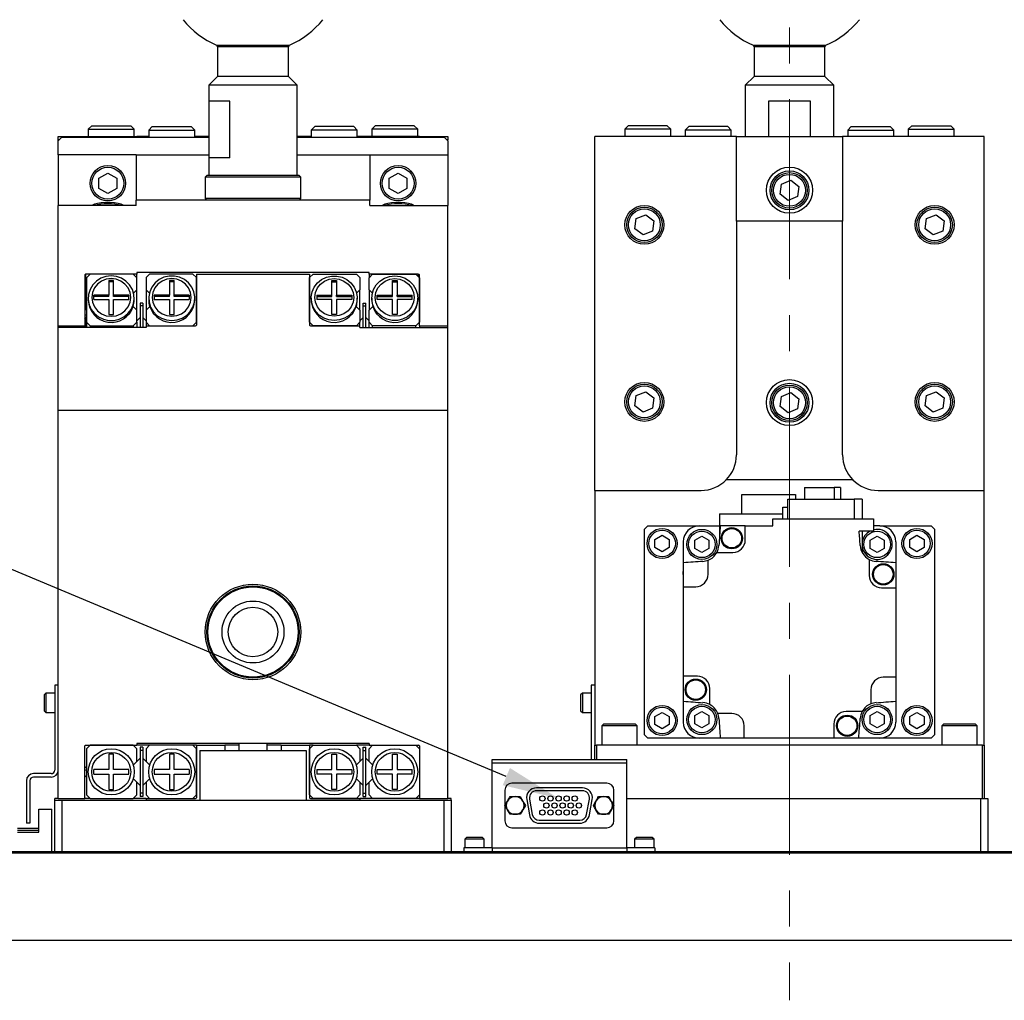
# Model space of a CAD drawing. Header units: millimetres. Extents: x -4576 to 39809, y -642 to 77172.
# Tile 10 of 42: x 284 to 354, y -37 to 32. Entities that reach past the tile are written whole.
import ezdxf
from ezdxf import colors
from ezdxf.entities.mleader import LeaderData, LeaderLine
from ezdxf.math import Vec2, Vec3

# ---------------------------------------------------------------- set-up
doc = ezdxf.new("R2010")
doc.units = ezdxf.units.MM
doc.linetypes.add('CENTERX2', pattern=[20.32, 12.7, -2.54, 2.54, -2.54])
doc.styles.get("Standard").update_dxf_attribs({"font": 'isocp.shx', "height": 5})

msp = doc.modelspace()

# ---------------------------------------------------------------- linework, layer by layer
at = {"color": 7, "linetype": 'CENTERX2', "lineweight": 18}
msp.add_line((338.73, 67.194), (338.73, -37.069), dxfattribs=at)
at = {"color": 7, "linetype": 'Continuous', "lineweight": 25}
for p, q in [((298.267, 30.372), (303.416, 30.372)), ((298.341, 30.257), (298.341, 28.176)), ((303.341, 30.257), (298.341, 30.257)), ((303.341, 28.176), (303.341, 30.257)), ((336.156, 30.372), (341.304, 30.372)), ((336.23, 30.257), (336.23, 28.176)), ((341.23, 30.257), (336.23, 30.257)), ((341.23, 28.176), (341.23, 30.257)), ((298.341, 28.176), (297.716, 27.551)), ((302.091, 28.176), (298.341, 28.176)), ((303.341, 28.176), (302.091, 28.176)), ((303.966, 27.551), (303.341, 28.176)), ((336.23, 28.176), (335.605, 27.551)), ((341.23, 28.176), (336.23, 28.176)), ((341.855, 27.551), (341.23, 28.176)), ((297.716, 27.551), (297.716, 21.176)), ((302.404, 27.551), (297.716, 27.551)), ((303.966, 27.551), (302.404, 27.551)), ((303.966, 21.176), (303.966, 27.551)), ((335.605, 27.551), (335.605, 23.939)), ((341.855, 27.551), (335.605, 27.551)), ((341.855, 23.939), (341.855, 27.551)), ((299.202, 26.426), (297.718, 26.426)), ((297.718, 26.426), (297.718, 22.426)), ((299.202, 22.426), (299.202, 26.426)), ((340.214, 26.426), (337.246, 26.426)), ((337.246, 26.426), (337.246, 23.939)), ((340.214, 23.939), (340.214, 26.426)), ((289.454, 24.689), (289.204, 24.439)), ((289.204, 24.439), (289.204, 23.939)), ((289.204, 24.439), (292.454, 24.439)), ((289.454, 24.689), (290.829, 24.689)), ((290.829, 24.689), (292.204, 24.689)), ((292.454, 24.439), (292.204, 24.689)), ((292.454, 23.939), (292.454, 24.439)), ((293.729, 24.626), (293.479, 24.376)), ((293.479, 24.376), (293.479, 23.876)), ((293.479, 24.376), (295.104, 24.376)), ((293.729, 24.626), (296.479, 24.626)), ((295.104, 24.376), (296.729, 24.376)), ((296.729, 24.376), (296.479, 24.626)), ((296.729, 23.876), (296.729, 24.376)), ((305.204, 24.626), (304.954, 24.376)), ((304.954, 24.376), (304.954, 23.876)), ((306.579, 24.376), (304.954, 24.376)), ((306.579, 24.626), (305.204, 24.626)), ((307.954, 24.626), (306.579, 24.626)), ((308.204, 24.376), (306.579, 24.376)), ((308.204, 24.376), (307.954, 24.626)), ((308.204, 23.876), (308.204, 24.376)), ((309.479, 24.689), (309.229, 24.439)), ((309.229, 24.439), (309.229, 23.939)), ((312.479, 24.439), (309.229, 24.439)), ((312.229, 24.689), (309.479, 24.689)), ((312.479, 24.439), (312.229, 24.689)), ((312.479, 23.939), (312.479, 24.439)), ((327.342, 24.689), (327.092, 24.439)), ((327.092, 24.439), (327.092, 23.939)), ((328.717, 24.439), (327.092, 24.439)), ((328.717, 24.689), (327.342, 24.689)), ((330.092, 24.689), (328.717, 24.689)), ((330.342, 24.439), (328.717, 24.439)), ((330.342, 24.439), (330.092, 24.689)), ((330.342, 23.939), (330.342, 24.439)), ((331.617, 24.626), (331.367, 24.376)), ((331.367, 24.376), (331.367, 23.939)), ((334.617, 24.376), (331.367, 24.376)), ((334.367, 24.626), (331.617, 24.626)), ((334.617, 24.376), (334.367, 24.626)), ((334.617, 23.939), (334.617, 24.376)), ((343.092, 24.626), (342.842, 24.376)), ((342.842, 24.376), (342.842, 23.939)), ((342.842, 24.376), (346.092, 24.376)), ((343.092, 24.626), (344.467, 24.626)), ((344.467, 24.626), (345.842, 24.626)), ((346.092, 24.376), (345.842, 24.626)), ((346.092, 23.939), (346.092, 24.376)), ((347.367, 24.689), (347.117, 24.439)), ((347.117, 24.439), (347.117, 23.939)), ((347.117, 24.439), (348.742, 24.439)), ((347.367, 24.689), (350.117, 24.689)), ((348.742, 24.439), (350.367, 24.439)), ((350.367, 24.439), (350.117, 24.689)), ((350.367, 23.939), (350.367, 24.439)), ((287.091, 23.939), (288.966, 23.939)), ((287.091, 23.689), (287.091, 23.939)), ((287.341, 23.876), (287.091, 23.626)), ((287.154, 23.689), (287.091, 23.689)), ((287.091, 23.626), (287.091, 23.689)), ((287.341, 23.876), (297.716, 23.876)), ((288.966, 23.939), (288.966, 23.876)), ((288.966, 23.939), (289.016, 23.939)), ((289.016, 23.939), (289.091, 23.939)), ((289.016, 23.939), (289.016, 23.876)), ((289.091, 23.939), (289.091, 23.876)), ((289.091, 23.939), (289.341, 23.939)), ((289.341, 23.939), (289.341, 23.876)), ((289.341, 23.939), (292.391, 23.939)), ((292.391, 23.939), (292.391, 23.876)), ((292.391, 23.939), (292.641, 23.939)), ((292.641, 23.939), (292.641, 23.876)), ((293.479, 23.939), (292.641, 23.939)), ((297.716, 23.939), (296.729, 23.939)), ((304.954, 23.939), (303.966, 23.939)), ((303.966, 23.876), (314.341, 23.876)), ((309.041, 23.939), (308.204, 23.939)), ((309.041, 23.876), (309.041, 23.939)), ((309.291, 23.939), (309.041, 23.939)), ((309.291, 23.876), (309.291, 23.939)), ((312.341, 23.939), (309.291, 23.939)), ((312.341, 23.876), (312.341, 23.939)), ((312.591, 23.939), (312.341, 23.939)), ((312.591, 23.939), (314.591, 23.939)), ((312.591, 23.876), (312.591, 23.939)), ((314.591, 23.626), (314.341, 23.876)), ((314.591, 23.689), (314.529, 23.689)), ((314.591, 23.939), (314.591, 23.689)), ((314.591, 23.626), (314.591, 23.689)), ((334.98, 23.939), (324.98, 23.939)), ((324.98, -1.061), (324.98, 23.939)), ((334.98, 23.939), (342.48, 23.939)), ((334.98, 17.939), (334.98, 23.939)), ((342.48, 23.939), (342.48, 17.939)), ((352.48, 23.939), (342.48, 23.939)), ((352.48, -1.061), (352.48, 23.939)), ((287.091, 22.626), (287.091, 23.626)), ((314.591, 23.626), (314.591, 22.626)), ((292.591, 22.626), (287.091, 22.626)), ((287.091, 22.626), (287.091, 19.053)), ((292.591, 22.626), (297.716, 22.626)), ((292.591, 22.626), (292.591, 19.426)), ((299.202, 22.426), (297.718, 22.426)), ((303.966, 22.626), (309.091, 22.626)), ((309.091, 22.626), (309.091, 19.426)), ((309.091, 22.626), (314.591, 22.626)), ((314.591, 22.626), (314.591, 19.053)), ((289.966, 20.987), (290.591, 21.348)), ((289.966, 20.265), (289.966, 20.987)), ((290.591, 21.348), (291.216, 20.987)), ((291.216, 20.987), (291.216, 20.265)), ((297.591, 21.176), (297.466, 21.051)), ((297.466, 21.051), (297.466, 19.551)), ((304.216, 21.051), (297.466, 21.051)), ((298.022, 21.176), (297.591, 21.176)), ((304.091, 21.176), (298.022, 21.176)), ((304.216, 21.051), (304.091, 21.176)), ((304.216, 19.551), (304.216, 21.051)), ((310.466, 20.987), (311.091, 21.348)), ((310.466, 20.265), (310.466, 20.987)), ((311.091, 21.348), (311.716, 20.987)), ((311.716, 20.987), (311.716, 20.265)), ((290.591, 19.905), (289.966, 20.265)), ((291.216, 20.265), (290.591, 19.905)), ((311.091, 19.905), (310.466, 20.265)), ((311.716, 20.265), (311.091, 19.905)), ((338.063, 19.851), (338.158, 20.566)), ((338.158, 20.566), (338.825, 20.842)), ((338.825, 20.842), (339.397, 20.402)), ((339.397, 20.402), (339.302, 19.686)), ((297.466, 19.551), (297.591, 19.426)), ((297.913, 19.551), (297.466, 19.551)), ((304.216, 19.551), (297.913, 19.551)), ((304.091, 19.426), (304.216, 19.551)), ((338.635, 19.411), (338.063, 19.851)), ((339.302, 19.686), (338.635, 19.411)), ((287.091, 10.564), (287.091, 19.053)), ((292.591, 19.053), (287.091, 19.053)), ((289.502, 19.06), (289.494, 19.053)), ((291.689, 19.053), (291.681, 19.06)), ((292.591, 19.053), (292.591, 19.426)), ((309.091, 19.426), (292.591, 19.426)), ((309.091, 19.053), (309.091, 19.426)), ((309.091, 19.053), (314.591, 19.053)), ((310.002, 19.06), (309.994, 19.053)), ((312.189, 19.053), (312.181, 19.06)), ((314.591, 10.564), (314.591, 19.053)), ((327.813, 17.413), (327.908, 18.129)), ((327.908, 18.129), (328.575, 18.404)), ((328.575, 18.404), (329.147, 17.964)), ((348.313, 17.413), (348.408, 18.129)), ((348.408, 18.129), (349.075, 18.404)), ((349.075, 18.404), (349.647, 17.964)), ((328.385, 16.973), (327.813, 17.413)), ((329.147, 17.964), (329.052, 17.249)), ((334.98, 17.939), (334.98, 1.439)), ((342.48, 17.939), (334.98, 17.939)), ((342.48, 1.439), (342.48, 17.939)), ((348.885, 16.973), (348.313, 17.413)), ((349.647, 17.964), (349.552, 17.249)), ((329.052, 17.249), (328.385, 16.973)), ((349.552, 17.249), (348.885, 16.973)), ((288.966, 14.153), (288.966, 10.564)), ((292.641, 14.202), (289.016, 14.202)), ((289.016, 14.202), (289.016, 11.738)), ((289.341, 14.202), (289.091, 13.959)), ((289.091, 13.959), (289.091, 10.806)), ((292.391, 14.202), (289.341, 14.202)), ((292.641, 13.959), (292.391, 14.202)), ((309.041, 14.323), (292.641, 14.323)), ((292.641, 14.323), (292.641, 14.202)), ((292.641, 13.959), (292.641, 14.202)), ((292.641, 13.096), (292.641, 13.959)), ((293.541, 14.204), (293.291, 13.961)), ((293.291, 13.961), (293.291, 13.098)), ((296.591, 14.204), (293.541, 14.204)), ((296.841, 13.961), (296.591, 14.204)), ((296.841, 14.204), (296.841, 10.614)), ((296.841, 14.204), (304.841, 14.204)), ((296.841, 10.808), (296.841, 13.961)), ((304.841, 13.961), (305.091, 14.204)), ((304.841, 14.204), (304.841, 10.614)), ((304.841, 10.808), (304.841, 13.961)), ((305.091, 14.204), (308.141, 14.204)), ((308.141, 14.204), (308.391, 13.961)), ((308.391, 13.961), (308.391, 13.098)), ((309.041, 14.202), (309.041, 14.323)), ((309.041, 13.959), (309.291, 14.202)), ((312.541, 14.202), (309.041, 14.202)), ((309.041, 14.202), (309.041, 13.959)), ((309.041, 13.096), (309.041, 13.959)), ((309.291, 14.202), (312.341, 14.202)), ((312.341, 14.202), (312.591, 13.959)), ((312.541, 14.008), (312.541, 14.202)), ((312.591, 10.564), (312.591, 14.153)), ((312.591, 13.959), (312.591, 10.806)), ((290.991, 13.765), (290.666, 13.765)), ((290.666, 13.765), (290.666, 12.722)), ((290.991, 13.674), (290.666, 13.674)), ((290.991, 12.722), (290.991, 13.765)), ((295.266, 13.767), (294.941, 13.767)), ((294.941, 13.767), (294.941, 12.724)), ((295.266, 13.676), (294.941, 13.676)), ((295.266, 12.724), (295.266, 13.767)), ((306.416, 13.767), (306.741, 13.767)), ((306.416, 12.724), (306.416, 13.767)), ((306.416, 13.676), (306.741, 13.676)), ((306.741, 13.767), (306.741, 12.724)), ((310.691, 13.765), (311.016, 13.765)), ((310.691, 12.722), (310.691, 13.765)), ((310.691, 13.674), (311.016, 13.674)), ((311.016, 13.765), (311.016, 12.722)), ((290.666, 12.722), (289.591, 12.722)), ((289.591, 12.407), (289.591, 12.722)), ((290.666, 12.631), (289.591, 12.631)), ((290.666, 12.631), (290.666, 12.722)), ((292.066, 12.722), (290.991, 12.722)), ((290.991, 12.631), (290.991, 12.722)), ((292.066, 12.631), (290.991, 12.631)), ((292.066, 12.407), (292.066, 12.722)), ((292.641, 13.096), (292.409, 12.871)), ((292.641, 11.669), (292.641, 13.096)), ((293.524, 12.873), (293.291, 13.098)), ((293.291, 13.098), (293.291, 11.671)), ((294.941, 12.724), (293.866, 12.724)), ((293.866, 12.724), (293.866, 12.409)), ((294.941, 12.633), (293.866, 12.633)), ((294.941, 12.633), (294.941, 12.724)), ((296.341, 12.724), (295.266, 12.724)), ((295.266, 12.633), (295.266, 12.724)), ((296.341, 12.633), (295.266, 12.633)), ((296.341, 12.724), (296.341, 12.409)), ((305.341, 12.724), (306.416, 12.724)), ((305.341, 12.724), (305.341, 12.409)), ((305.341, 12.633), (306.416, 12.633)), ((306.416, 12.633), (306.416, 12.724)), ((306.741, 12.724), (307.816, 12.724)), ((306.741, 12.633), (306.741, 12.724)), ((306.741, 12.633), (307.816, 12.633)), ((307.816, 12.724), (307.816, 12.409)), ((308.159, 12.873), (308.391, 13.098)), ((308.391, 11.671), (308.391, 13.098)), ((309.274, 12.871), (309.041, 13.096)), ((309.041, 13.096), (309.041, 11.669)), ((309.616, 12.722), (310.691, 12.722)), ((309.616, 12.407), (309.616, 12.722)), ((309.616, 12.631), (310.691, 12.631)), ((310.691, 12.631), (310.691, 12.722)), ((311.016, 12.722), (312.091, 12.722)), ((311.016, 12.631), (311.016, 12.722)), ((311.016, 12.631), (312.091, 12.631)), ((312.091, 12.407), (312.091, 12.722)), ((289.204, 12.504), (289.204, 12.383)), ((289.591, 12.407), (290.666, 12.407)), ((290.666, 12.407), (290.666, 11.364)), ((290.991, 11.364), (290.991, 12.407)), ((290.991, 12.407), (292.066, 12.407)), ((292.382, 11.92), (292.641, 11.669)), ((292.454, 12.383), (292.454, 12.504)), ((293.054, 12.157), (292.879, 12.157)), ((292.879, 12.157), (292.879, 11.975)), ((293.054, 11.975), (292.879, 11.975)), ((292.879, 11.975), (292.879, 10.444)), ((293.054, 12.157), (293.054, 11.975)), ((293.054, 11.975), (293.054, 10.444)), ((293.291, 11.671), (293.55, 11.922)), ((293.479, 12.506), (293.479, 12.385)), ((293.866, 12.409), (294.941, 12.409)), ((294.941, 12.409), (294.941, 11.366)), ((295.266, 11.366), (295.266, 12.409)), ((295.266, 12.409), (296.341, 12.409)), ((296.729, 12.385), (296.729, 12.506)), ((304.954, 12.506), (304.954, 12.385)), ((306.416, 12.409), (305.341, 12.409)), ((306.416, 11.366), (306.416, 12.409)), ((306.741, 12.409), (306.741, 11.366)), ((307.816, 12.409), (306.741, 12.409)), ((308.132, 11.922), (308.391, 11.671)), ((308.204, 12.385), (308.204, 12.506)), ((308.629, 12.157), (308.804, 12.157)), ((308.629, 11.975), (308.629, 12.157)), ((308.629, 11.975), (308.804, 11.975)), ((308.629, 10.444), (308.629, 11.975)), ((308.804, 11.975), (308.804, 12.157)), ((308.804, 10.444), (308.804, 11.975)), ((309.3, 11.92), (309.041, 11.669)), ((309.229, 12.504), (309.229, 12.383)), ((310.691, 12.407), (309.616, 12.407)), ((310.691, 11.364), (310.691, 12.407)), ((311.016, 12.407), (311.016, 11.364)), ((312.091, 12.407), (311.016, 12.407)), ((312.479, 12.383), (312.479, 12.504)), ((289.091, 11.663), (288.966, 11.788)), ((289.091, 11.336), (288.966, 11.298)), ((288.966, 11.038), (289.091, 11.163)), ((290.666, 11.364), (290.991, 11.364)), ((292.641, 10.806), (292.641, 11.669)), ((292.879, 11.153), (292.641, 10.922)), ((293.291, 10.922), (293.054, 11.153)), ((293.291, 11.671), (293.291, 10.808)), ((294.941, 11.366), (295.266, 11.366)), ((306.741, 11.366), (306.416, 11.366)), ((308.391, 11.671), (308.391, 10.808)), ((308.391, 10.922), (308.629, 11.153)), ((308.804, 11.153), (309.041, 10.922)), ((309.041, 10.806), (309.041, 11.669)), ((311.016, 11.364), (310.691, 11.364)), ((287.091, 10.444), (287.091, 10.564)), ((287.091, 10.564), (288.966, 10.564)), ((293.291, 10.444), (287.091, 10.444)), ((287.091, 4.594), (287.091, 10.444)), ((288.966, 10.444), (288.966, 10.564)), ((289.016, 11.088), (289.016, 10.444)), ((289.091, 10.806), (289.341, 10.564)), ((289.091, 10.806), (289.091, 10.444)), ((289.341, 10.564), (292.391, 10.564)), ((289.341, 10.564), (289.341, 10.444)), ((292.391, 10.564), (292.641, 10.806)), ((292.391, 10.564), (292.391, 10.444)), ((292.641, 10.806), (292.641, 10.444)), ((293.291, 10.808), (293.291, 10.566)), ((293.291, 10.808), (293.541, 10.566)), ((293.291, 10.566), (293.291, 10.444)), ((293.291, 10.566), (296.791, 10.566)), ((293.541, 10.566), (296.591, 10.566)), ((296.591, 10.566), (296.841, 10.808)), ((305.091, 10.566), (304.841, 10.808)), ((304.891, 10.566), (308.391, 10.566)), ((308.141, 10.566), (305.091, 10.566)), ((308.391, 10.808), (308.141, 10.566)), ((308.391, 10.566), (308.391, 10.808)), ((308.391, 10.444), (308.391, 10.566)), ((308.391, 10.444), (314.591, 10.444)), ((309.041, 10.444), (309.041, 10.806)), ((309.291, 10.564), (309.041, 10.806)), ((309.291, 10.444), (309.291, 10.564)), ((312.341, 10.564), (309.291, 10.564)), ((312.591, 10.806), (312.341, 10.564)), ((312.341, 10.444), (312.341, 10.564)), ((312.591, 10.564), (314.591, 10.564)), ((312.591, 10.564), (312.591, 10.444)), ((314.591, 10.444), (314.591, 10.564)), ((314.591, 4.594), (314.591, 10.444)), ((327.813, 4.913), (327.908, 5.629)), ((327.908, 5.629), (328.575, 5.904)), ((328.575, 5.904), (329.147, 5.464)), ((338.063, 4.851), (338.158, 5.566)), ((338.158, 5.566), (338.825, 5.842)), ((338.825, 5.842), (339.397, 5.402)), ((348.313, 4.913), (348.408, 5.629)), ((348.408, 5.629), (349.075, 5.904)), ((349.075, 5.904), (349.647, 5.464)), ((328.385, 4.473), (327.813, 4.913)), ((329.147, 5.464), (329.052, 4.749)), ((339.397, 5.402), (339.302, 4.686)), ((348.885, 4.473), (348.313, 4.913)), ((349.647, 5.464), (349.552, 4.749)), ((287.091, 4.594), (314.591, 4.594)), ((287.091, -22.811), (287.091, 4.594)), ((314.591, -22.811), (314.591, 4.594)), ((329.052, 4.749), (328.385, 4.473)), ((338.635, 4.411), (338.063, 4.851)), ((339.302, 4.686), (338.635, 4.411)), ((349.552, 4.749), (348.885, 4.473)), ((343.195, -0.311), (334.265, -0.311)), ((324.98, -1.061), (332.48, -1.061)), ((324.98, -1.061), (324.98, -19.061)), ((335.367, -2.711), (335.367, -1.361)), ((335.367, -1.361), (339.142, -1.361)), ((339.142, -1.361), (339.142, -1.686)), ((339.78, -0.861), (339.78, -1.686)), ((339.78, -0.861), (341.895, -0.861)), ((342.33, -0.861), (341.895, -0.861)), ((341.895, -0.861), (341.895, -1.686)), ((342.33, -0.861), (342.33, -1.686)), ((344.98, -1.061), (352.48, -1.061)), ((352.48, -19.061), (352.48, -1.061)), ((338.61, -3.061), (338.61, -1.686)), ((338.61, -1.686), (343.302, -1.686)), ((343.85, -1.686), (343.302, -1.686)), ((343.302, -1.686), (343.302, -3.061)), ((343.85, -1.686), (343.85, -3.061)), ((333.78, -2.711), (333.78, -4.364)), ((333.78, -2.711), (338.25, -2.711)), ((338.25, -3.061), (338.25, -2.236)), ((338.25, -2.236), (338.61, -2.236)), ((343.86, -2.236), (343.85, -2.236)), ((343.86, -2.236), (343.86, -3.061)), ((337.555, -3.061), (344.655, -3.061)), ((337.555, -3.561), (337.555, -3.061)), ((344.655, -3.061), (344.655, -3.936)), ((328.73, -3.561), (328.48, -3.811)), ((328.48, -18.311), (328.48, -3.811)), ((328.73, -3.561), (332.355, -3.561)), ((332.355, -3.561), (333.78, -3.561)), ((335.605, -3.561), (333.84, -3.561)), ((335.605, -4.561), (335.605, -3.561)), ((335.605, -3.561), (337.555, -3.561)), ((344.655, -3.936), (343.649, -3.936)), ((343.86, -3.936), (343.86, -5.443)), ((345.105, -3.561), (344.655, -3.561)), ((345.105, -3.561), (348.73, -3.561)), ((348.98, -3.811), (348.73, -3.561)), ((348.98, -3.811), (348.98, -18.311)), ((329.23, -4.523), (329.73, -4.234)), ((329.23, -5.1), (329.23, -4.523)), ((329.73, -4.234), (330.23, -4.523)), ((330.23, -4.523), (330.23, -5.1)), ((331.23, -4.686), (331.23, -6.171)), ((332.043, -4.585), (332.543, -4.297)), ((332.043, -5.163), (332.043, -4.585)), ((332.543, -4.297), (333.043, -4.585)), ((333.043, -4.585), (333.043, -5.163)), ((344.417, -4.585), (344.917, -4.297)), ((344.417, -5.163), (344.417, -4.585)), ((344.917, -4.297), (345.417, -4.585)), ((345.417, -4.585), (345.417, -5.163)), ((346.23, -4.686), (346.23, -6.171)), ((347.23, -4.523), (347.73, -4.234)), ((347.23, -5.1), (347.23, -4.523)), ((347.73, -4.234), (348.23, -4.523)), ((348.23, -4.523), (348.23, -5.1)), ((329.73, -5.389), (329.23, -5.1)), ((330.23, -5.1), (329.73, -5.389)), ((332.543, -5.451), (332.043, -5.163)), ((333.043, -5.163), (332.543, -5.451)), ((333.603, -5.436), (334.73, -5.436)), ((344.917, -5.451), (344.417, -5.163)), ((345.417, -5.163), (344.917, -5.451)), ((347.73, -5.389), (347.23, -5.1)), ((348.23, -5.1), (347.73, -5.389)), ((331.23, -6.171), (331.23, -7.861)), ((332.98, -6.986), (332.98, -5.992)), ((344.355, -5.934), (344.355, -7.061)), ((346.23, -6.171), (346.23, -7.936)), ((331.23, -7.861), (331.23, -14.186)), ((331.23, -7.861), (332.105, -7.861)), ((345.23, -7.936), (346.23, -7.936)), ((346.23, -7.936), (346.23, -14.261)), ((332.23, -14.186), (331.23, -14.186)), ((331.23, -14.186), (331.23, -15.951)), ((346.23, -14.261), (345.355, -14.261)), ((346.23, -14.261), (346.23, -15.951)), ((287.091, -14.811), (286.841, -14.811)), ((286.841, -14.811), (286.841, -20.811)), ((324.98, -14.811), (324.73, -14.811)), ((324.73, -14.811), (324.73, -20.061)), ((333.105, -16.188), (333.105, -15.061)), ((344.48, -15.136), (344.48, -16.131)), ((286.216, -15.374), (286.091, -15.499)), ((286.091, -15.499), (286.091, -16.624)), ((286.841, -15.374), (286.216, -15.374)), ((286.216, -15.374), (286.216, -16.749)), ((324.105, -15.374), (323.98, -15.499)), ((323.98, -15.499), (323.98, -16.624)), ((324.73, -15.374), (324.105, -15.374)), ((324.105, -15.374), (324.105, -16.749)), ((331.23, -15.951), (331.23, -17.436)), ((346.23, -15.951), (346.23, -17.436)), ((286.091, -16.624), (286.216, -16.749)), ((323.98, -16.624), (324.105, -16.749)), ((332.043, -16.96), (332.543, -16.671)), ((332.543, -16.671), (333.043, -16.96)), ((343.857, -16.686), (342.73, -16.686)), ((344.417, -16.96), (344.917, -16.671)), ((344.917, -16.671), (345.417, -16.96)), ((286.216, -16.749), (286.841, -16.749)), ((324.105, -16.749), (324.73, -16.749)), ((329.23, -17.023), (329.73, -16.734)), ((329.23, -17.6), (329.23, -17.023)), ((329.73, -16.734), (330.23, -17.023)), ((330.23, -17.023), (330.23, -17.6)), ((332.043, -17.537), (332.043, -16.96)), ((333.043, -16.96), (333.043, -17.537)), ((334.655, -16.811), (333.66, -16.811)), ((344.417, -17.537), (344.417, -16.96)), ((345.417, -16.96), (345.417, -17.537)), ((347.23, -17.023), (347.73, -16.734)), ((347.23, -17.6), (347.23, -17.023)), ((347.73, -16.734), (348.23, -17.023)), ((348.23, -17.023), (348.23, -17.6)), ((325.605, -17.561), (325.48, -17.686)), ((325.48, -17.686), (325.48, -19.061)), ((327.98, -17.686), (325.48, -17.686)), ((327.855, -17.561), (325.605, -17.561)), ((327.98, -17.686), (327.855, -17.561)), ((327.98, -19.061), (327.98, -17.686)), ((329.73, -17.889), (329.23, -17.6)), ((330.23, -17.6), (329.73, -17.889)), ((332.543, -17.826), (332.043, -17.537)), ((333.043, -17.537), (332.543, -17.826)), ((335.53, -18.561), (335.53, -17.686)), ((341.855, -17.561), (341.855, -18.561)), ((344.917, -17.826), (344.417, -17.537)), ((345.417, -17.537), (344.917, -17.826)), ((347.73, -17.889), (347.23, -17.6)), ((348.23, -17.6), (347.73, -17.889)), ((349.605, -17.561), (349.48, -17.686)), ((349.48, -17.686), (349.48, -19.061)), ((351.98, -17.686), (349.48, -17.686)), ((351.855, -17.561), (349.605, -17.561)), ((351.98, -17.686), (351.855, -17.561)), ((351.98, -19.061), (351.98, -17.686)), ((328.48, -18.311), (328.73, -18.561)), ((332.355, -18.561), (328.73, -18.561)), ((333.84, -18.561), (332.355, -18.561)), ((335.53, -18.561), (333.84, -18.561)), ((334.677, -18.561), (334.451, -18.561)), ((341.855, -18.561), (335.53, -18.561)), ((343.62, -18.561), (341.855, -18.561)), ((345.105, -18.561), (343.62, -18.561)), ((348.73, -18.561), (345.105, -18.561)), ((348.73, -18.561), (348.98, -18.311)), ((288.966, -22.811), (288.966, -19.111)), ((289.016, -19.061), (292.641, -19.061)), ((289.341, -19.061), (289.091, -19.311)), ((289.091, -19.311), (289.091, -22.561)), ((292.391, -19.061), (289.341, -19.061)), ((292.641, -19.311), (292.391, -19.061)), ((309.041, -18.936), (292.641, -18.936)), ((292.641, -18.936), (292.641, -19.061)), ((293.541, -19.061), (292.641, -19.061)), ((292.641, -20.201), (292.641, -19.311)), ((293.054, -19.186), (292.879, -19.186)), ((292.879, -19.186), (292.879, -19.436)), ((293.054, -19.436), (292.879, -19.436)), ((292.879, -19.436), (292.879, -22.436)), ((293.054, -19.186), (293.054, -19.436)), ((293.054, -19.436), (293.054, -22.436)), ((293.541, -19.061), (293.291, -19.311)), ((293.291, -19.311), (293.291, -20.201)), ((296.591, -19.061), (293.541, -19.061)), ((296.841, -19.311), (296.591, -19.061)), ((296.841, -19.061), (296.591, -19.061)), ((296.841, -19.061), (298.841, -19.061)), ((296.841, -19.061), (296.841, -22.761)), ((296.841, -22.561), (296.841, -19.311)), ((297.091, -19.436), (297.091, -22.936)), ((297.091, -19.436), (304.591, -19.436)), ((299.841, -19.061), (298.841, -19.061)), ((298.841, -19.061), (298.841, -19.436)), ((299.841, -18.936), (299.841, -19.436)), ((301.841, -19.436), (301.841, -18.936)), ((302.841, -19.061), (301.841, -19.061)), ((302.841, -19.061), (302.841, -19.436)), ((302.841, -19.061), (304.841, -19.061)), ((304.591, -19.436), (304.591, -22.936)), ((304.841, -19.311), (305.091, -19.061)), ((305.091, -19.061), (304.841, -19.061)), ((304.841, -19.061), (304.841, -22.761)), ((304.841, -22.561), (304.841, -19.311)), ((305.091, -19.061), (308.141, -19.061)), ((308.141, -19.061), (308.391, -19.311)), ((309.041, -19.061), (308.141, -19.061)), ((308.391, -19.311), (308.391, -20.201)), ((308.629, -19.186), (308.804, -19.186)), ((308.629, -19.436), (308.629, -19.186)), ((308.629, -22.436), (308.629, -19.436)), ((308.629, -19.436), (308.804, -19.436)), ((308.804, -19.436), (308.804, -19.186)), ((308.804, -22.436), (308.804, -19.436)), ((309.041, -18.936), (309.041, -19.061)), ((309.041, -19.311), (309.291, -19.061)), ((309.041, -19.061), (312.541, -19.061)), ((309.041, -20.201), (309.041, -19.311)), ((309.291, -19.061), (312.341, -19.061)), ((312.341, -19.061), (312.591, -19.311)), ((312.591, -19.111), (312.591, -22.811)), ((312.591, -19.311), (312.591, -22.561)), ((324.98, -20.061), (324.98, -19.061)), ((324.98, -19.061), (325.105, -19.061)), ((325.105, -19.061), (325.105, -20.061)), ((352.355, -19.061), (325.105, -19.061)), ((352.355, -22.811), (352.355, -19.061)), ((352.355, -19.061), (352.48, -19.061)), ((352.48, -19.061), (352.48, -22.811)), ((290.991, -19.699), (290.666, -19.699)), ((290.666, -19.699), (290.666, -20.774)), ((290.991, -20.774), (290.991, -19.699)), ((292.879, -19.963), (292.641, -20.201)), ((293.291, -20.201), (293.054, -19.963)), ((295.266, -19.699), (294.941, -19.699)), ((294.941, -19.699), (294.941, -20.774)), ((295.266, -20.774), (295.266, -19.699)), ((306.416, -19.699), (306.741, -19.699)), ((306.416, -20.774), (306.416, -19.699)), ((306.741, -19.699), (306.741, -20.774)), ((308.391, -20.201), (308.629, -19.963)), ((308.804, -19.963), (309.041, -20.201)), ((310.691, -19.699), (311.016, -19.699)), ((310.691, -20.774), (310.691, -19.699)), ((311.016, -19.699), (311.016, -20.774)), ((317.73, -20.061), (327.23, -20.061)), ((317.73, -20.311), (317.73, -20.061)), ((327.23, -20.311), (327.23, -20.061)), ((289.091, -20.686), (288.966, -20.561)), ((289.091, -20.838), (288.966, -20.789)), ((290.666, -20.774), (289.591, -20.774)), ((289.591, -21.099), (289.591, -20.774)), ((292.066, -20.774), (290.991, -20.774)), ((292.066, -21.099), (292.066, -20.774)), ((292.641, -20.201), (292.382, -20.46)), ((293.55, -20.46), (293.291, -20.201)), ((294.941, -20.774), (293.866, -20.774)), ((293.866, -20.774), (293.866, -21.099)), ((296.341, -20.774), (295.266, -20.774)), ((296.341, -20.774), (296.341, -21.099)), ((305.341, -20.774), (306.416, -20.774)), ((305.341, -20.774), (305.341, -21.099)), ((306.741, -20.774), (307.816, -20.774)), ((307.816, -20.774), (307.816, -21.099)), ((308.132, -20.46), (308.391, -20.201)), ((309.3, -20.46), (309.041, -20.201)), ((309.616, -21.099), (309.616, -20.774)), ((309.616, -20.774), (310.691, -20.774)), ((311.016, -20.774), (312.091, -20.774)), ((312.091, -21.099), (312.091, -20.774)), ((317.73, -20.311), (327.23, -20.311)), ((317.73, -26.311), (317.73, -20.311)), ((327.23, -26.311), (327.23, -20.311)), ((286.591, -21.061), (285.341, -21.061)), ((286.591, -21.311), (285.341, -21.311)), ((288.966, -21.311), (289.091, -21.186)), ((289.591, -21.099), (290.666, -21.099)), ((290.666, -21.099), (290.666, -22.174)), ((290.991, -22.174), (290.991, -21.099)), ((290.991, -21.099), (292.066, -21.099)), ((292.382, -21.413), (292.641, -21.672)), ((293.291, -21.672), (293.55, -21.413)), ((293.866, -21.099), (294.941, -21.099)), ((294.941, -21.099), (294.941, -22.174)), ((295.266, -22.174), (295.266, -21.099)), ((295.266, -21.099), (296.341, -21.099)), ((306.416, -21.099), (305.341, -21.099)), ((306.416, -22.174), (306.416, -21.099)), ((307.816, -21.099), (306.741, -21.099)), ((306.741, -21.099), (306.741, -22.174)), ((308.132, -21.413), (308.391, -21.672)), ((309.3, -21.413), (309.041, -21.672)), ((310.691, -21.099), (309.616, -21.099)), ((310.691, -22.174), (310.691, -21.099)), ((312.091, -21.099), (311.016, -21.099)), ((311.016, -21.099), (311.016, -22.174)), ((284.841, -21.561), (284.841, -24.561)), ((285.091, -21.561), (285.091, -24.561)), ((290.666, -22.174), (290.991, -22.174)), ((292.641, -21.672), (292.879, -21.909)), ((292.641, -22.561), (292.641, -21.672)), ((293.054, -21.909), (293.291, -21.672)), ((293.291, -21.672), (293.291, -22.561)), ((294.941, -22.174), (295.266, -22.174)), ((306.741, -22.174), (306.416, -22.174)), ((308.629, -21.909), (308.391, -21.672)), ((308.391, -21.672), (308.391, -22.561)), ((309.041, -21.672), (308.804, -21.909)), ((309.041, -22.561), (309.041, -21.672)), ((311.016, -22.174), (310.691, -22.174)), ((318.63, -22.236), (318.63, -24.386)), ((325.83, -21.736), (319.13, -21.736)), ((324.102, -22.061), (320.867, -22.061)), ((326.33, -24.386), (326.33, -22.236)), ((287.091, -22.811), (286.841, -22.811)), ((286.841, -22.936), (286.841, -22.811)), ((286.841, -26.561), (286.841, -22.936)), ((286.841, -22.936), (287.341, -22.936)), ((287.091, -22.811), (288.966, -22.811)), ((287.341, -22.936), (287.341, -26.561)), ((287.341, -22.936), (314.341, -22.936)), ((289.341, -22.811), (288.966, -22.811)), ((289.091, -22.561), (289.341, -22.811)), ((289.341, -22.811), (292.391, -22.811)), ((292.391, -22.811), (292.641, -22.561)), ((293.291, -22.811), (292.391, -22.811)), ((293.054, -22.436), (292.879, -22.436)), ((292.879, -22.436), (292.879, -22.686)), ((293.054, -22.686), (292.879, -22.686)), ((293.054, -22.436), (293.054, -22.686)), ((293.291, -22.561), (293.541, -22.811)), ((293.291, -22.811), (293.291, -22.936)), ((293.291, -22.811), (296.791, -22.811)), ((293.541, -22.811), (296.591, -22.811)), ((296.591, -22.811), (296.841, -22.561)), ((305.091, -22.811), (304.841, -22.561)), ((304.891, -22.811), (308.391, -22.811)), ((308.141, -22.811), (305.091, -22.811)), ((308.391, -22.561), (308.141, -22.811)), ((309.291, -22.811), (308.391, -22.811)), ((308.391, -22.811), (308.391, -22.936)), ((308.629, -22.436), (308.804, -22.436)), ((308.629, -22.686), (308.629, -22.436)), ((308.629, -22.686), (308.804, -22.686)), ((308.804, -22.686), (308.804, -22.436)), ((309.291, -22.811), (309.041, -22.561)), ((312.341, -22.811), (309.291, -22.811)), ((312.591, -22.561), (312.341, -22.811)), ((312.591, -22.811), (312.341, -22.811)), ((312.591, -22.811), (314.591, -22.811)), ((314.341, -26.561), (314.341, -22.936)), ((314.341, -22.936), (314.841, -22.936)), ((314.841, -22.811), (314.591, -22.811)), ((314.841, -22.936), (314.841, -22.811)), ((314.841, -22.936), (314.841, -26.561)), ((319.716, -22.686), (319.896, -22.999)), ((320.171, -22.892), (320.362, -23.977)), ((320.375, -22.856), (320.566, -23.941)), ((324.102, -22.269), (320.867, -22.269)), ((324.404, -23.941), (324.595, -22.856)), ((324.608, -23.977), (324.799, -22.892)), ((325.966, -22.686), (326.146, -22.999)), ((327.23, -22.811), (352.23, -22.811)), ((352.23, -26.561), (352.23, -22.811)), ((352.23, -22.811), (352.73, -22.811)), ((352.73, -22.811), (352.73, -26.561)), ((285.716, -25.186), (285.716, -23.561)), ((285.716, -23.561), (286.641, -23.561)), ((286.641, -26.561), (286.641, -23.561)), ((318.633, -23.311), (318.814, -22.999)), ((318.994, -23.936), (318.814, -23.624)), ((320.077, -23.311), (319.896, -23.624)), ((324.883, -23.311), (325.064, -22.999)), ((325.244, -23.936), (325.064, -23.624)), ((326.327, -23.311), (326.146, -23.624)), ((285.716, -24.936), (284.216, -24.936)), ((285.091, -24.561), (284.841, -24.561)), ((319.13, -24.886), (325.83, -24.886)), ((321.059, -24.354), (323.911, -24.354)), ((321.059, -24.561), (323.911, -24.561)), ((284.216, -25.061), (285.716, -25.061)), ((284.216, -25.186), (285.716, -25.186)), ((315.917, -25.561), (315.792, -25.686)), ((315.792, -25.686), (315.792, -26.311)), ((317.167, -25.686), (315.792, -25.686)), ((317.042, -25.561), (315.917, -25.561)), ((317.167, -25.686), (317.042, -25.561)), ((317.167, -26.311), (317.167, -25.686)), ((327.917, -25.561), (327.792, -25.686)), ((327.792, -25.686), (327.792, -26.311)), ((329.167, -25.686), (327.792, -25.686)), ((329.042, -25.561), (327.917, -25.561)), ((329.167, -25.686), (329.042, -25.561)), ((329.167, -26.311), (329.167, -25.686)), ((315.73, -26.311), (315.73, -26.561)), ((317.73, -26.311), (315.73, -26.311)), ((317.73, -26.311), (327.23, -26.311)), ((317.73, -26.311), (317.73, -26.561)), ((327.23, -26.311), (327.23, -26.561)), ((329.23, -26.311), (327.23, -26.311)), ((329.23, -26.311), (329.23, -26.561)), ((399.98, -26.686), (277.48, -26.686)), ((277.532, -26.561), (399.928, -26.561)), ((277.48, -32.811), (399.98, -32.811))]:
    msp.add_line(p, q, dxfattribs=at)
at = {"color": 7, "linetype": 'Continuous', "lineweight": 25, "flags": 128}
for points in [[(291.681, 19.06), (291.671, 19.069), (291.538, 19.139), (291.328, 19.198), (291.059, 19.24), (290.751, 19.262), (290.431, 19.262), (290.124, 19.24), (289.855, 19.198), (289.645, 19.139), (289.512, 19.069), (289.502, 19.06)], [(312.181, 19.06), (312.171, 19.069), (312.038, 19.139), (311.828, 19.198), (311.559, 19.24), (311.251, 19.262), (310.931, 19.262), (310.624, 19.24), (310.355, 19.198), (310.145, 19.139), (310.012, 19.069), (310.002, 19.06)], [(290.829, 14.081), (290.454, 14.038), (290.1, 13.913), (289.784, 13.712), (289.525, 13.445), (289.337, 13.128), (289.229, 12.778), (289.207, 12.412), (289.272, 12.052), (289.422, 11.716), (289.647, 11.422), (289.936, 11.187), (290.273, 11.023), (290.64, 10.938), (291.018, 10.938), (291.385, 11.023), (291.722, 11.187), (292.011, 11.422), (292.236, 11.716), (292.386, 12.052), (292.451, 12.412), (292.429, 12.778), (292.321, 13.128), (292.132, 13.445), (291.873, 13.712), (291.558, 13.913), (291.204, 14.038), (290.829, 14.081)], [(295.104, 10.929), (295.479, 10.972), (295.833, 11.097), (296.148, 11.298), (296.407, 11.564), (296.596, 11.881), (296.704, 12.232), (296.726, 12.598), (296.661, 12.958), (296.511, 13.294), (296.286, 13.588), (295.997, 13.823), (295.66, 13.987), (295.293, 14.072), (294.915, 14.072), (294.548, 13.987), (294.211, 13.823), (293.922, 13.588), (293.697, 13.294), (293.547, 12.958), (293.482, 12.598), (293.504, 12.232), (293.612, 11.881), (293.8, 11.564), (294.059, 11.298), (294.375, 11.097), (294.729, 10.972), (295.104, 10.929)], [(306.579, 10.929), (306.204, 10.972), (305.85, 11.097), (305.534, 11.298), (305.275, 11.564), (305.087, 11.881), (304.979, 12.232), (304.957, 12.598), (305.022, 12.958), (305.172, 13.294), (305.397, 13.588), (305.686, 13.823), (306.023, 13.987), (306.39, 14.072), (306.768, 14.072), (307.135, 13.987), (307.472, 13.823), (307.761, 13.588), (307.986, 13.294), (308.136, 12.958), (308.201, 12.598), (308.179, 12.232), (308.071, 11.881), (307.882, 11.564), (307.623, 11.298), (307.308, 11.097), (306.954, 10.972), (306.579, 10.929)], [(310.854, 14.081), (311.229, 14.038), (311.583, 13.913), (311.898, 13.712), (312.157, 13.445), (312.346, 13.128), (312.454, 12.778), (312.476, 12.412), (312.411, 12.052), (312.261, 11.716), (312.036, 11.422), (311.747, 11.187), (311.41, 11.023), (311.043, 10.938), (310.665, 10.938), (310.298, 11.023), (309.961, 11.187), (309.672, 11.422), (309.447, 11.716), (309.297, 12.052), (309.232, 12.412), (309.254, 12.778), (309.362, 13.128), (309.55, 13.445), (309.809, 13.712), (310.125, 13.913), (310.479, 14.038), (310.854, 14.081)], [(290.829, 11.231), (291.185, 11.276), (291.516, 11.409), (291.801, 11.621), (292.02, 11.898), (292.157, 12.219), (292.204, 12.565), (292.157, 12.91), (292.02, 13.232), (291.801, 13.508), (291.516, 13.72), (291.185, 13.853), (290.829, 13.899), (290.473, 13.853), (290.141, 13.72), (289.857, 13.508), (289.638, 13.232), (289.501, 12.91), (289.454, 12.565), (289.501, 12.219), (289.638, 11.898), (289.857, 11.621), (290.141, 11.409), (290.473, 11.276), (290.829, 11.231)], [(295.104, 13.9), (294.748, 13.855), (294.416, 13.722), (294.132, 13.51), (293.913, 13.233), (293.776, 12.912), (293.729, 12.566), (293.776, 12.221), (293.913, 11.9), (294.132, 11.623), (294.416, 11.411), (294.748, 11.278), (295.104, 11.233), (295.46, 11.278), (295.791, 11.411), (296.076, 11.623), (296.295, 11.9), (296.432, 12.221), (296.479, 12.566), (296.432, 12.912), (296.295, 13.233), (296.076, 13.51), (295.791, 13.722), (295.46, 13.855), (295.104, 13.9)], [(306.579, 11.233), (306.223, 11.278), (305.891, 11.411), (305.607, 11.623), (305.388, 11.9), (305.251, 12.221), (305.204, 12.566), (305.251, 12.912), (305.388, 13.233), (305.607, 13.51), (305.891, 13.722), (306.223, 13.855), (306.579, 13.9), (306.935, 13.855), (307.266, 13.722), (307.551, 13.51), (307.77, 13.233), (307.907, 12.912), (307.954, 12.566), (307.907, 12.221), (307.77, 11.9), (307.551, 11.623), (307.266, 11.411), (306.935, 11.278), (306.579, 11.233)], [(310.854, 13.899), (311.21, 13.853), (311.541, 13.72), (311.826, 13.508), (312.045, 13.232), (312.182, 12.91), (312.229, 12.565), (312.182, 12.219), (312.045, 11.898), (311.826, 11.621), (311.541, 11.409), (311.21, 11.276), (310.854, 11.231), (310.498, 11.276), (310.166, 11.409), (309.882, 11.621), (309.663, 11.898), (309.526, 12.219), (309.479, 12.565), (309.526, 12.91), (309.663, 13.232), (309.882, 13.508), (310.166, 13.72), (310.498, 13.853), (310.854, 13.899)], [(331.23, -7.009), (331.221, -6.896), (331.23, -6.782)], [(346.23, -15.114), (346.239, -15.227), (346.23, -15.34)]]:
    msp.add_lwpolyline(points, dxfattribs=at)
at = {"color": 7, "linetype": 'Continuous', "lineweight": 25}
for centre, radius in [((290.591, 20.626), 1.25), ((290.591, 20.626), 1.125), ((311.091, 20.626), 1.25), ((311.091, 20.626), 1.125), ((338.73, 20.139), 1.625), ((338.73, 20.126), 1.375), ((338.73, 20.126), 1.25), ((338.73, 20.126), 1.125), ((328.48, 17.689), 1.375), ((328.48, 17.689), 1.25), ((328.48, 17.689), 1.125), ((348.98, 17.689), 1.375), ((348.98, 17.689), 1.25), ((348.98, 17.689), 1.125), ((328.48, 5.189), 1.375), ((328.48, 5.189), 1.25), ((328.48, 5.189), 1.125), ((338.73, 5.139), 1.625), ((338.73, 5.126), 1.375), ((338.73, 5.126), 1.25), ((348.98, 5.189), 1.375), ((348.98, 5.189), 1.25), ((348.98, 5.189), 1.125), ((338.73, 5.126), 1.125), ((329.73, -4.811), 1.062), ((329.73, -4.811), 0.938), ((332.543, -4.874), 1.062), ((332.543, -4.874), 0.938), ((334.656, -4.439), 0.75), ((334.656, -4.439), 0.738), ((334.656, -4.439), 0.688), ((344.917, -4.874), 0.938), ((347.73, -4.811), 1.063), ((347.73, -4.811), 0.938), ((345.352, -6.987), 0.75), ((345.352, -6.987), 0.737), ((345.352, -6.987), 0.688), ((300.841, -11.061), 3.375), ((300.841, -11.061), 3.25), ((300.841, -11.061), 3.188), ((300.841, -11.061), 2.188), ((300.841, -11.061), 1.75), ((332.108, -15.135), 0.75), ((332.108, -15.135), 0.738), ((332.108, -15.135), 0.688), ((329.73, -17.311), 1.062), ((329.73, -17.311), 0.938), ((332.543, -17.248), 1.062), ((332.543, -17.248), 0.938), ((344.917, -17.248), 1.062), ((344.917, -17.248), 0.938), ((347.73, -17.311), 1.063), ((347.73, -17.311), 0.938), ((342.804, -17.683), 0.75), ((342.804, -17.683), 0.738), ((342.804, -17.683), 0.688), ((290.829, -20.936), 1.625), ((295.104, -20.936), 1.625), ((306.579, -20.936), 1.625), ((310.854, -20.936), 1.625), ((290.829, -20.936), 1.375), ((295.104, -20.936), 1.375), ((306.579, -20.936), 1.375), ((310.854, -20.936), 1.375), ((321.277, -22.816), 0.188), ((321.85, -22.816), 0.188), ((322.422, -22.816), 0.188), ((322.992, -22.816), 0.188), ((323.565, -22.816), 0.188), ((321.277, -23.806), 0.188), ((321.565, -23.311), 0.188), ((321.85, -23.806), 0.188), ((322.135, -23.311), 0.188), ((322.422, -23.806), 0.188), ((322.707, -23.311), 0.188), ((322.992, -23.806), 0.188), ((323.28, -23.311), 0.188), ((323.565, -23.806), 0.188), ((323.85, -23.311), 0.188)]:
    msp.add_circle(centre, radius, dxfattribs=at)
for centre, radius, start, end in [((300.841, 36.176), 6.35, 219.04433, 246.08347), ((300.841, 36.176), 6.35, 293.91653, 320.9557), ((338.73, 36.176), 6.35, 219.04433, 246.08347), ((338.73, 36.176), 6.35, 293.91653, 320.95567), ((298.216, 30.257), 0.125, 0, 66.08347), ((303.466, 30.257), 0.125, 113.91653, 180), ((336.105, 30.257), 0.125, 0, 66.08347), ((341.355, 30.257), 0.125, 113.91653, 180), ((290.591, 15.231), 3.951, 75.33753, 104.66247), ((311.091, 15.231), 3.951, 75.33753, 104.66247), ((289.016, 14.153), 0.0493, 89.14491, 179.11859), ((312.542, 14.153), 0.0493, 0.88141, 90.85509), ((290.834, 12.429), 1.63, 181.6267, 341.81753), ((290.921, 12.383), 1.533, 342.43466, 359.99053), ((295.012, 12.385), 1.533, 180.00947, 197.56534), ((295.099, 12.431), 1.63, 198.18247, 358.3733), ((306.584, 12.431), 1.63, 181.6267, 341.81753), ((306.671, 12.385), 1.533, 342.43466, 359.99053), ((310.762, 12.383), 1.533, 180.00947, 197.56534), ((310.849, 12.429), 1.63, 198.18247, 358.3733), ((296.792, 10.615), 0.0493, 269.14491, 359.11859), ((304.891, 10.615), 0.0493, 180.88141, 270.85509), ((332.48, 1.439), 2.5, 315.573, 0), ((344.98, 1.439), 2.5, 180, 224.427), ((332.48, 1.439), 2.5, 270, 315.573), ((344.98, 1.439), 2.5, 224.427, 270), ((332.355, -4.686), 1.125, 90, 180), ((428.544, -11.061), 95, 175.47194, 176.31243), ((248.916, -11.061), 95, 3.68757, 4.30122), ((344.917, -4.874), 1.063, 185.97163, 104.28597), ((344.917, -4.874), 1.063, 118.03629, 174.02837), ((345.105, -4.686), 1.125, 0, 90), ((334.73, -4.561), 0.875, 270, 360), ((332.543, -4.874), 1.2, 291.36576, 332.06387), ((332.543, -4.874), 1.2, 332.06387, 356.31245), ((344.917, -4.874), 1.2, 183.68757, 242.06387), ((338.73, -100.875), 95, 93.68757, 94.52806), ((332.543, -4.874), 1.2, 273.68757, 291.36576), ((344.917, -4.874), 1.2, 242.06387, 266.31245), ((338.73, -100.875), 95, 85.47194, 86.31243), ((332.105, -6.986), 0.875, 270, 360), ((345.23, -7.061), 0.875, 180, 270), ((332.23, -15.061), 0.875, 0, 90), ((345.355, -15.136), 0.875, 90, 180), ((338.73, 78.752), 95, 265.47194, 266.31243), ((338.73, 78.752), 95, 273.68757, 274.52806), ((332.543, -17.248), 1.2, 62.06387, 86.31245), ((332.543, -17.248), 1.2, 21.36576, 62.06387), ((342.73, -17.561), 0.875, 90, 180), ((344.917, -17.248), 1.2, 152.06387, 176.31245), ((344.917, -17.248), 1.2, 111.36576, 152.06387), ((344.917, -17.248), 1.2, 93.68757, 111.36576), ((332.543, -17.248), 1.2, 3.68757, 21.36576), ((428.544, -11.061), 95, 183.68757, 184.52806), ((334.655, -17.686), 0.875, 0, 90), ((248.916, -11.061), 95, 355.47194, 356.31243), ((332.355, -17.436), 1.125, 180, 270), ((345.105, -17.436), 1.125, 270, 0), ((289.016, -19.111), 0.05, 90, 180), ((312.541, -19.111), 0.05, 0, 90), ((286.591, -20.811), 0.5, 270, 0), ((286.591, -20.811), 0.25, 270, 0), ((285.341, -21.561), 0.5, 90, 180), ((285.341, -21.561), 0.25, 90, 180), ((319.13, -22.236), 0.5, 90, 180), ((320.867, -22.769), 0.708, 90, 190), ((324.102, -22.769), 0.708, 350, 90), ((325.83, -22.236), 0.5, 0, 90), ((296.791, -22.761), 0.05, 270, 0), ((304.891, -22.761), 0.05, 180, 270), ((319.355, -23.311), 0.625, 90, 150), ((319.355, -23.311), 0.625, 30, 90), ((320.867, -22.769), 0.5, 90, 190), ((324.102, -22.769), 0.5, 350, 90), ((325.605, -23.311), 0.625, 90, 150), ((325.605, -23.311), 0.625, 30, 90), ((319.355, -23.311), 0.625, 150, 210), ((319.355, -23.311), 0.625, 210, 270), ((319.355, -23.311), 0.625, 270, 330), ((319.355, -23.311), 0.625, 330, 30), ((325.605, -23.311), 0.625, 150, 210), ((325.605, -23.311), 0.625, 210, 270), ((325.605, -23.311), 0.625, 270, 330), ((325.605, -23.311), 0.625, 330, 30), ((321.059, -23.854), 0.707, 190, 270), ((321.059, -23.854), 0.5, 190, 270), ((323.911, -23.854), 0.5, 270, 350), ((323.911, -23.854), 0.707, 270, 350), ((319.13, -24.386), 0.5, 180, 270), ((325.83, -24.386), 0.5, 270, 0)]:
    msp.add_arc(centre, radius, start, end, dxfattribs=at)
for points, knots in [([(318.814, -22.999), (318.818, -22.991), (318.879, -22.886), (318.939, -22.782), (318.994, -22.686)], [0, 0, 0, 0, 0.070139, 1, 1, 1, 1]), ([(318.994, -22.686), (319.084, -22.686), (319.203, -22.686), (319.325, -22.686), (319.355, -22.686)], [0, 0, 0, 0, 0.752765, 1, 1, 1, 1]), ([(319.355, -22.686), (319.449, -22.686), (319.571, -22.686), (319.689, -22.686), (319.716, -22.686)], [0, 0, 0, 0, 0.769461, 1, 1, 1, 1]), ([(325.064, -22.999), (325.068, -22.991), (325.129, -22.886), (325.189, -22.782), (325.244, -22.686)], [0, 0, 0, 0, 0.070139, 1, 1, 1, 1]), ([(325.244, -22.686), (325.334, -22.686), (325.453, -22.686), (325.575, -22.686), (325.605, -22.686)], [0, 0, 0, 0, 0.752765, 1, 1, 1, 1]), ([(325.605, -22.686), (325.699, -22.686), (325.821, -22.686), (325.939, -22.686), (325.966, -22.686)], [0, 0, 0, 0, 0.769461, 1, 1, 1, 1]), ([(318.814, -23.624), (318.809, -23.616), (318.749, -23.511), (318.689, -23.407), (318.633, -23.311)], [0, 0, 0, 0, 0.070139, 1, 1, 1, 1]), ([(319.896, -23.624), (319.892, -23.631), (319.831, -23.737), (319.771, -23.84), (319.716, -23.936)], [0, 0, 0, 0, 0.070139, 1, 1, 1, 1]), ([(319.896, -22.999), (319.901, -23.006), (319.961, -23.112), (320.021, -23.215), (320.077, -23.311)], [0, 0, 0, 0, 0.070139, 1, 1, 1, 1]), ([(325.064, -23.624), (325.059, -23.616), (324.999, -23.511), (324.939, -23.407), (324.883, -23.311)], [0, 0, 0, 0, 0.070139, 1, 1, 1, 1]), ([(326.146, -23.624), (326.142, -23.631), (326.081, -23.737), (326.021, -23.84), (325.966, -23.936)], [0, 0, 0, 0, 0.070139, 1, 1, 1, 1]), ([(326.146, -22.999), (326.151, -23.006), (326.211, -23.112), (326.271, -23.215), (326.327, -23.311)], [0, 0, 0, 0, 0.070139, 1, 1, 1, 1]), ([(319.355, -23.936), (319.325, -23.936), (319.203, -23.936), (319.084, -23.936), (318.994, -23.936)], [0, 0, 0, 0, 0.247235, 1, 1, 1, 1]), ([(319.716, -23.936), (319.689, -23.936), (319.571, -23.936), (319.449, -23.936), (319.355, -23.936)], [0, 0, 0, 0, 0.230539, 1, 1, 1, 1]), ([(325.605, -23.936), (325.575, -23.936), (325.453, -23.936), (325.334, -23.936), (325.244, -23.936)], [0, 0, 0, 0, 0.247235, 1, 1, 1, 1]), ([(325.966, -23.936), (325.939, -23.936), (325.821, -23.936), (325.699, -23.936), (325.605, -23.936)], [0, 0, 0, 0, 0.230539, 1, 1, 1, 1])]:
    msp.add_open_spline(points, degree=3, knots=knots, dxfattribs=at)

# ---------------------------------------------------------------- leaders
ml = msp.add_multileader_mtext('Standard')
ml.set_content('{\\Fisocp,extfont|c128;センサ用コネクタ}', color=256, style='STANDARD')
ml.set_leader_properties()
ml.build(insert=Vec2(0, 0))
ml.multileader.update_dxf_attribs({"text_right_attachment_type": 6, "dogleg_length": 0.36})
ctx = ml.context
ctx.base_point, ctx.char_height, ctx.plane_origin = Vec3(225.171, 0.581), 5, Vec3(322.916, 25.291)
ctx.right_attachment, ctx.text_align_type = 6, 2
notes = []
notes.append((ctx, [(1, (1, 1, 0), (274.865, -2.919), (-1, 0), 0.36, [(0, [(322.422, -22.816)], 0, [])])]))
ctx.mtext.insert, ctx.mtext.alignment, ctx.mtext.flow_direction = Vec3(272.505, 3.081), 3, 5
for ctx, leaders in notes:
    for number, flags, end, landing, length, lines in leaders:
        leader = LeaderData()
        leader.index, (leader.has_last_leader_line, leader.has_dogleg_vector, leader.attachment_direction) = number, flags
        leader.last_leader_point, leader.dogleg_vector, leader.dogleg_length = Vec3(end), Vec3(landing), length
        for number, points, colour, breaks in lines:
            line = LeaderLine()
            line.index, line.vertices, line.color, line.breaks = number, Vec3.list(points), colors.encode_raw_color(colour), breaks
            leader.lines.append(line)
        ctx.leaders.append(leader)

doc.saveas('drawing.dxf')
